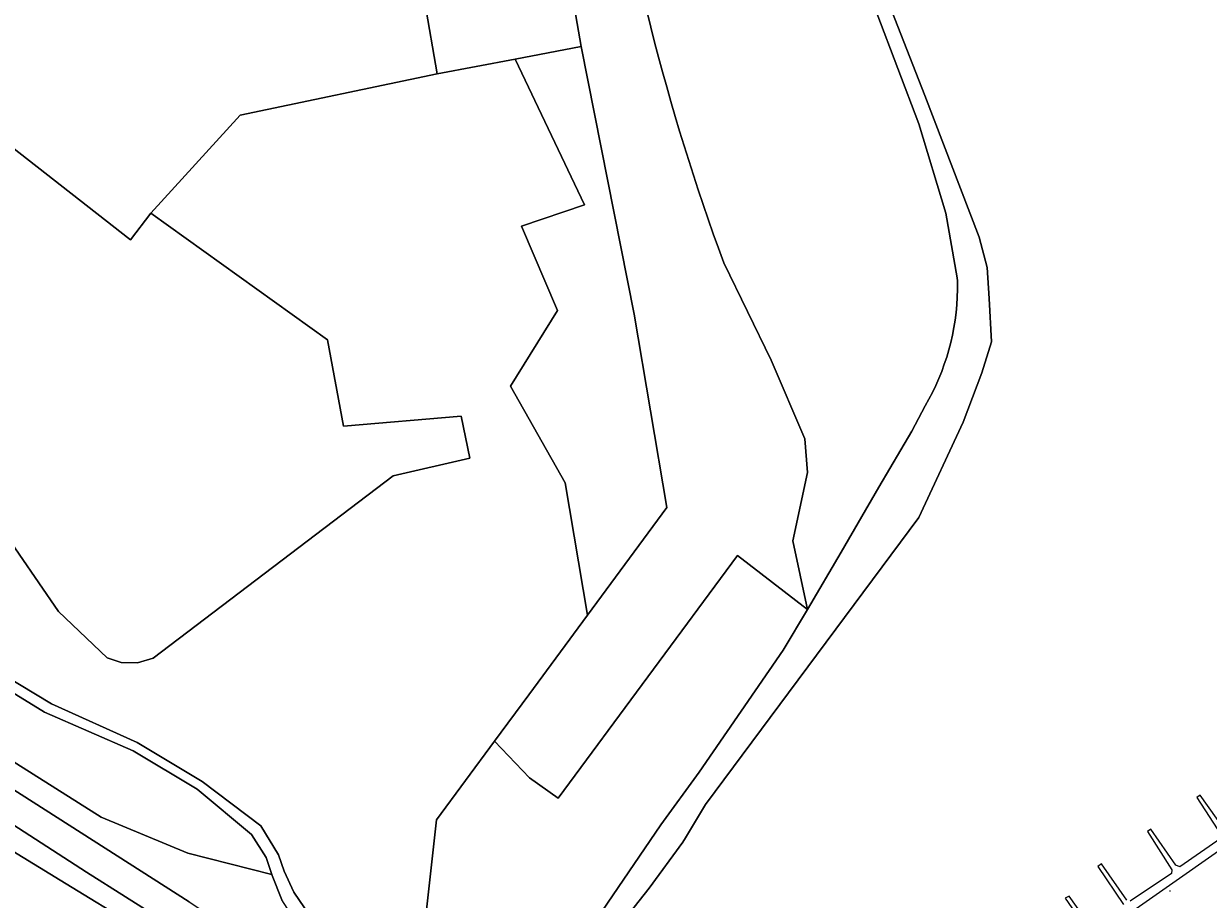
# Model space of a CAD drawing. Header units: metres. Extents: x 200176 to 205485, y 394066 to 399855.
# Tile 196 of 230: x 201687 to 201885, y 397611 to 397758. Entities that reach past the tile are written whole.
import ezdxf
from ezdxf.enums import TextEntityAlignment as Align

# ---------------------------------------------------------------- set-up
doc = ezdxf.new("R2010")
doc.units = ezdxf.units.M
doc.layers.get('0').update_dxf_attribs({"lineweight": 25})
for name, color, linetype, lineweight in [('B-WE-GR-BOS_GEMENGD-GV', 40, 'Continuous', 13), ('B-WE-GR-BOS_LOOF-GV', 40, 'Continuous', 13), ('B-WE-GR-GRAS-GV', 60, 'Continuous', 13), ('B-WE-GW-TALUD_KRUIN-G', 90, 'Continuous', 18), ('B-WE-IE-MEUBILAIR_WATERWEGMEUBILAIR-S', 150, 'Continuous', 25), ('B-WE-KW-KUNSTWERK_STEIGER-GV', 170, 'Continuous', 18), ('B-WE-OG-TERREIN_ERF-GV', 7, 'Continuous', 18), ('B-WE-OG-TERREIN_ONBEGROEID-GV', 7, 'Continuous', 18), ('B-WE-OG-WATER-GV', 130, 'Continuous', 18), ('B-WE-OG-WATER_SLOOT-GV', 120, 'Continuous', 18), ('B-WE-OG-WEG-GV', 7, 'Continuous', 18), ('B-WE-VH-VERHARDING_ASFALT-GV', 252, 'Continuous', 18), ('B-WE-VH-VERHARDING_FUNDERING_ZAND-GV', 7, 'Continuous', 18), ('B-WE-VH-VERHARDING_HALFVERHARDING_GRIND-GV', 252, 'Continuous', 18)]:
    doc.layers.add(name, color=color, linetype=linetype, lineweight=lineweight)
doc.styles.add('NLCS-ISO', font='NLCS-ISO.ttf')

# ---------------------------------------------------------------- blocks, each defined once
blk = doc.blocks.new('SIE-WATER_MEERPAAL-SO')
at = {"color": 0, "linetype": 'ByBlock', "lineweight": 18}
blk.add_lwpolyline([(-1.1, -1.1), (1.1, -1.1), (1.1, 1.1), (-1.1, 1.1)], close=True, dxfattribs=at)
at = {"color": 0, "linetype": 'ByBlock', "lineweight": 18, "style": 'NLCS-ISO'}
blk.add_text('m', height=1.5, dxfattribs=at).set_placement((0, 0.3), align=Align.MIDDLE_CENTER)

msp = doc.modelspace()

# ---------------------------------------------------------------- linework, layer by layer
at = {"layer": 'B-WE-GR-BOS_GEMENGD-GV', "flags": 128}
for points in [[(201752.394, 397595.589), (201755.646, 397624.659), (201765.347, 397637.804), (201771.088, 397645.584), (201780.906, 397658.889), (201777.147, 397681.042), (201768.024, 397697.195), (201775.874, 397709.857), (201769.835, 397723.968), (201780.406, 397727.541), (201768.816, 397751.96), (201755.732, 397749.484), (201722.781, 397742.57), (201707.793, 397726.151), (201737.356, 397704.994), (201740.052, 397690.497), (201759.765, 397692.183), (201761.212, 397685.155), (201748.359, 397682.237), (201708.199, 397651.676), (201705.554, 397650.905), (201702.864, 397650.95), (201700.504, 397651.755), (201692.352, 397659.514), (201682.434, 397673.881)], [(201678.03, 397651.959), (201691.167, 397644.087), (201705.504, 397637.566), (201716.429, 397631.043), (201726.207, 397623.643), (201729.193, 397618.802), (201730.152, 397616.033), (201731.756, 397612.523), (201736.854, 397605.014)]]:
    msp.add_lwpolyline(points, dxfattribs=at)
at = {"layer": 'B-WE-GR-BOS_LOOF-GV', "flags": 128}
for points in [[(201648.283, 397683.642), (201637.574, 397675.686), (201603.206, 397697.384), (201592.451, 397696.978), (201591.14, 397694.914), (201615.114, 397680.022), (201631.099, 397668.37), (201665.267, 397646.69), (201699.501, 397625.115), (201713.977, 397619.08), (201728.077, 397615.48), (201727.143, 397618.339), (201724.686, 397622.2), (201715.585, 397629.79), (201704.83, 397636.212), (201690.014, 397642.683), (201677.177, 397650.555), (201672.115, 397656.895), (201667.199, 397664.67), (201662.536, 397671.79), (201656.795, 397677.632), (201649.575, 397682.871)], [(201735.705, 397571.876), (201737.722, 397570.544), (201745.812, 397574.752), (201735.569, 397584.455), (201719.311, 397598.245), (201692.624, 397614.557), (201684.687, 397619.408), (201660.877, 397635.009), (201656.519, 397636.877), (201654.844, 397632.08), (201677.478, 397610.331), (201686.427, 397604.421)]]:
    msp.add_lwpolyline(points, close=True, dxfattribs=at)
msp.add_lwpolyline([(201769.951, 397589.732), (201793.21, 397623.835), (201799.608, 397632.651), (201813.657, 397653.029), (201817.718, 397659.871), (201806.015, 397668.901), (201776.01, 397628.257), (201771.223, 397631.674), (201765.347, 397637.804), (201755.646, 397624.659), (201752.394, 397595.589)], dxfattribs=at)
at = {"layer": 'B-WE-GR-GRAS-GV'}
msp.add_lwpolyline([(201803.723, 397717.873, -0.0525625), (201783.465, 397797.737)], format="xyb", dxfattribs=at)
at = {"layer": 'B-WE-GR-GRAS-GV', "flags": 128}
for points in [[(201698.817, 397789.198), (201678.834, 397785.869), (201657.454, 397758.359), (201704.394, 397721.676), (201707.793, 397726.151), (201722.781, 397742.57), (201755.732, 397749.484), (201753.687, 397761.396), (201750.22, 397764.384), (201745.203, 397790.796), (201735.446, 397795.671), (201729.832, 397794.288), (201729.291, 397794.155)], [(201768.816, 397751.96), (201780.406, 397727.541), (201769.835, 397723.968), (201775.874, 397709.857), (201768.024, 397697.195), (201777.147, 397681.042), (201780.906, 397658.889), (201794.189, 397676.888), (201788.701, 397709.256), (201779.873, 397754.052)]]:
    msp.add_lwpolyline(points, close=True, dxfattribs=at)
msp.add_lwpolyline([(201777.812, 397765.67), (201779.873, 397754.052), (201788.701, 397709.256), (201794.189, 397676.888), (201780.906, 397658.889), (201771.088, 397645.584), (201765.347, 397637.804), (201771.223, 397631.674), (201776.01, 397628.257), (201806.015, 397668.901), (201817.718, 397659.871), (201815.265, 397671.346), (201817.726, 397682.782), (201817.308, 397688.421), (201811.665, 397701.581), (201803.723, 397717.873)], dxfattribs=at)
at = {"layer": 'B-WE-GW-TALUD_KRUIN-G', "flags": 128}
for points in [[(201768.082, 397841.456), (201769.344, 397835.597), (201768.858, 397835.493), (201767.142, 397835.171), (201767.402, 397833.542), (201764.943, 397833.125), (201763.642, 397834.927), (201761.265, 397832.586), (201761.994, 397828.823), (201762.63, 397828.951), (201767.099, 397807.752), (201766.387, 397807.602), (201767.588, 397800.501), (201772.299, 397798.346), (201777.812, 397765.67), (201779.873, 397754.052), (201788.701, 397709.256), (201794.189, 397676.888), (201780.906, 397658.889)], [(201737.722, 397570.544), (201745.812, 397574.752), (201735.569, 397584.455), (201719.311, 397598.245), (201692.624, 397614.557), (201684.687, 397619.408), (201660.877, 397635.009), (201656.519, 397636.877), (201654.844, 397632.08)]]:
    msp.add_lwpolyline(points, dxfattribs=at)
at = {"layer": 'B-WE-KW-KUNSTWERK_STEIGER-GV', "flags": 128}
for points in [[(201887.723, 397622.834), (201883.462, 397628.785), (201882.936, 397628.401), (201887.032, 397622.019)], [(201886.97, 397621.556), (201880.083, 397616.802), (201879.378, 397617.049), (201875.201, 397623.087), (201874.641, 397622.72), (201878.704, 397616.286), (201878.66, 397615.686), (201871.772, 397611.035)], [(201861.224, 397601.705), (201889.343, 397621.431)], [(201871.187, 397611.232), (201866.942, 397617.287), (201866.331, 397616.85), (201870.615, 397610.505)], [(201864.926, 397607.052), (201861.554, 397611.903), (201860.891, 397611.534), (201864.422, 397606.343)]]:
    msp.add_lwpolyline(points, dxfattribs=at)
at = {"layer": 'B-WE-OG-TERREIN_ERF-GV', "flags": 128}
msp.add_lwpolyline([(201753.687, 397761.396), (201755.732, 397749.484), (201768.816, 397751.96), (201779.873, 397754.052), (201777.812, 397765.67)], dxfattribs=at)
at = {"layer": 'B-WE-OG-TERREIN_ONBEGROEID-GV', "flags": 128}
for points in [[(201842.807, 397715.338), (201840.919, 397726.142), (201836.392, 397741.105), (201822.316, 397778.183), (201808.051, 397806.036), (201800.831, 397817.864), (201798.411, 397820.401), (201797.465, 397820.227), (201797.177, 397821.601), (201798.126, 397821.773), (201796.874, 397825.977), (201784.036, 397834.847), (201783.612, 397836.785), (201783.286, 397838.272), (201782.384, 397842.39), (201774.787, 397840.728), (201775.169, 397839.639), (201778.868, 397825.346)], [(201803.723, 397717.873), (201811.665, 397701.581), (201817.308, 397688.421), (201817.726, 397682.782), (201815.265, 397671.346), (201817.718, 397659.871), (201823.386, 397669.422), (201829.657, 397680.323), (201835.227, 397689.709), (201837.414, 397693.927)]]:
    msp.add_lwpolyline(points, dxfattribs=at)
at = {"layer": 'B-WE-OG-TERREIN_ONBEGROEID-GV'}
for points in [[(201783.465, 397797.737, 0.0525625), (201803.723, 397717.873)], [(201842.834, 397713.384, 0.0117968), (201842.807, 397715.338)], [(201837.414, 397693.927, 0.1310671), (201842.834, 397713.384)]]:
    msp.add_lwpolyline(points, format="xyb", dxfattribs=at)
at = {"layer": 'B-WE-OG-WATER-GV', "flags": 128}
msp.add_lwpolyline([(201825.74, 397775.716), (201837.352, 397745.838), (201846.447, 397722.163), (201847.837, 397717.055), (201848.148, 397711.9), (201848.544, 397704.641), (201846.921, 397699.42), (201843.812, 397691.194), (201836.397, 397675.261), (201800.666, 397627.227), (201797.307, 397621.662), (201796.847, 397620.9), (201791.249, 397613.217), (201787.898, 397608.995)], dxfattribs=at)
at = {"layer": 'B-WE-OG-WATER_SLOOT-GV', "flags": 128}
for points in [[(201787.898, 397608.995), (201791.249, 397613.217), (201796.847, 397620.9), (201797.307, 397621.662), (201800.666, 397627.227), (201836.397, 397675.261), (201843.812, 397691.194), (201846.921, 397699.42), (201848.544, 397704.641), (201848.148, 397711.9), (201847.837, 397717.055), (201846.447, 397722.163), (201837.352, 397745.838), (201825.74, 397775.716), (201811.936, 397804.857), (201804.267, 397817.376), (201800.03, 397820.699), (201798.411, 397820.401), (201800.831, 397817.864), (201808.051, 397806.036), (201822.316, 397778.183), (201836.392, 397741.105), (201840.919, 397726.142), (201842.807, 397715.338)], [(201837.414, 397693.927), (201835.227, 397689.709), (201829.657, 397680.323), (201823.386, 397669.422), (201817.718, 397659.871), (201813.657, 397653.029), (201799.608, 397632.651), (201793.21, 397623.835), (201769.951, 397589.732)]]:
    msp.add_lwpolyline(points, dxfattribs=at)
at = {"layer": 'B-WE-OG-WATER_SLOOT-GV'}
for points in [[(201842.807, 397715.338, -0.0117968), (201842.834, 397713.384)], [(201842.834, 397713.384, -0.1310671), (201837.414, 397693.927)]]:
    msp.add_lwpolyline(points, format="xyb", dxfattribs=at)
at = {"layer": 'B-WE-OG-WEG-GV', "flags": 128}
for points in [[(201575.321, 397700.745), (201580.952, 397696.483), (201592.519, 397688.592), (201603.194, 397681.529), (201649.278, 397652.379), (201714.246, 397610.949), (201721.448, 397606.192), (201727.77, 397601.668), (201739.103, 397592.891), (201745.811, 397587.639), (201744.843, 397591.15), (201742.436, 397595.462), (201737.924, 397600.326), (201733.511, 397605.34), (201729.741, 397611.271), (201728.094, 397615.342), (201728.077, 397615.48), (201713.977, 397619.08), (201699.501, 397625.115), (201665.267, 397646.69), (201631.099, 397668.37), (201615.114, 397680.022), (201591.14, 397694.914), (201573.412, 397707.9)], [(201746.95, 397575.344), (201746.619, 397575.669), (201747.511, 397576.552), (201735.458, 397588.691), (201730.631, 397593.163), (201727.234, 397595.835), (201721.48, 397600.037), (201716.001, 397603.783), (201710.11, 397607.635), (201697.029, 397615.893), (201681.785, 397625.683), (201675.648, 397629.516), (201657.221, 397641.27), (201655.439, 397641.212)], [(201653.437, 397633.588), (201654.844, 397632.08), (201656.519, 397636.877), (201660.877, 397635.009), (201684.687, 397619.408), (201692.624, 397614.557), (201719.311, 397598.245), (201735.569, 397584.455), (201745.812, 397574.752), (201746.95, 397575.344)]]:
    msp.add_lwpolyline(points, dxfattribs=at)
at = {"layer": 'B-WE-VH-VERHARDING_ASFALT-GV', "flags": 128}
for points in [[(201714.246, 397610.949), (201649.278, 397652.379), (201603.194, 397681.529), (201592.519, 397688.592), (201580.952, 397696.483), (201575.321, 397700.745)], [(201681.785, 397625.683), (201697.029, 397615.893), (201710.11, 397607.635)]]:
    msp.add_lwpolyline(points, dxfattribs=at)
at = {"layer": 'B-WE-VH-VERHARDING_FUNDERING_ZAND-GV', "flags": 128}
for points in [[(201677.177, 397650.555), (201690.014, 397642.683), (201704.83, 397636.212), (201715.585, 397629.79), (201724.686, 397622.2), (201727.143, 397618.339), (201728.077, 397615.48), (201728.094, 397615.342), (201729.741, 397611.271)], [(201736.854, 397605.014), (201731.756, 397612.523), (201730.152, 397616.033), (201729.193, 397618.802), (201726.207, 397623.643), (201716.429, 397631.043), (201705.504, 397637.566), (201691.167, 397644.087), (201678.03, 397651.959)]]:
    msp.add_lwpolyline(points, dxfattribs=at)
at = {"layer": 'B-WE-VH-VERHARDING_HALFVERHARDING_GRIND-GV', "flags": 128}
for points in [[(201707.793, 397726.151), (201704.394, 397721.676), (201657.454, 397758.359), (201678.834, 397785.869), (201661.878, 397783.044), (201661.41, 397782.966), (201612.339, 397726.24), (201611.506, 397725.55), (201610.523, 397725.943), (201599.95, 397732.572), (201596.74, 397729.166)], [(201602.38, 397718.364), (201607.747, 397714.924), (201651.044, 397689.07), (201676.464, 397672.799), (201682.434, 397673.881), (201692.352, 397659.514), (201700.504, 397651.755), (201702.864, 397650.95), (201705.554, 397650.905), (201708.199, 397651.676), (201748.359, 397682.237), (201761.212, 397685.155), (201759.765, 397692.183), (201740.052, 397690.497), (201737.356, 397704.994), (201707.793, 397726.151)]]:
    msp.add_lwpolyline(points, dxfattribs=at)

# ---------------------------------------------------------------- block references
at = {"layer": 'B-WE-IE-MEUBILAIR_WATERWEGMEUBILAIR-S', "xscale": 0.02, "yscale": 0.02, "zscale": 0.02}
msp.add_blockref('SIE-WATER_MEERPAAL-SO', (201878.415, 397612.747), dxfattribs=at)

doc.saveas('drawing.dxf')
